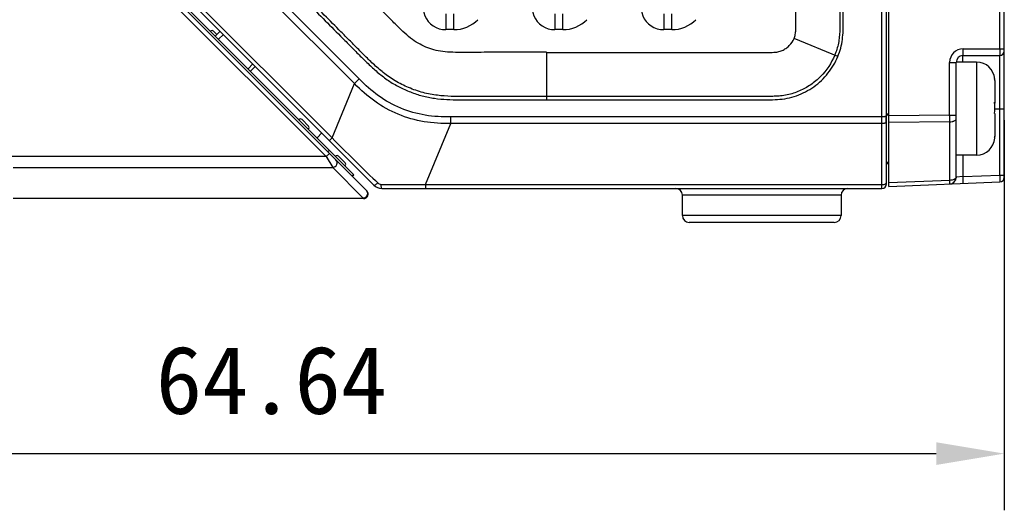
# Model space of a CAD drawing. Header units: millimetres. Extents: x -330 to -25, y 175 to 679.
# Tile 4 of 40: x -177 to -133, y 186 to 208. Entities that reach past the tile are written whole.
import ezdxf

# ---------------------------------------------------------------- set-up
doc = ezdxf.new("R2010")
doc.units = ezdxf.units.MM
doc.header["$LTSCALE"] = 23.1
doc.header["$PDMODE"] = 3
doc.header["$PDSIZE"] = 8
doc.layers.get('0').update_dxf_attribs({"linetype": 'CONTINUOUS'})
doc.layers.get('Defpoints').update_dxf_attribs({"linetype": 'CONTINUOUS'})
for name, color, linetype in [('09_ALL_ROUNDS', 7, 'CONTINUOUS'), ('20_ALL_FEATURES', 7, 'CONTINUOUS'), ('51__DRAFT_DIMS', 7, 'CONTINUOUS')]:
    doc.layers.add(name, color=color, linetype=linetype)
doc.styles.get("Standard").update_dxf_attribs({"font": 'simfang.ttf'})
doc.dimstyles.new('DIMSTYLE_8', dxfattribs={"dimtxt": 3, "dimasz": 3, "dimexe": 2.5, "dimexo": 0.5, "dimgap": 0.75, "dimtad": 1, "dimdsep": 46, "dimtxsty": 'STANDARD', "dimblk": '_FILLED', "dimblk1": '_FILLED', "dimblk2": '_FILLED', "dimcen": 0.09, "dimclrt": 3, "dimazin": 2, "dimtp": 0.3, "dimtm": 0.3, "dimtfac": 1, "dimtofl": 0, "dimtmove": 0, "dimatfit": 3, "dimldrblk": '_FILLED', "dimfxl": 1, "dimtolj": 1, "dimarcsym": 0})

# ---------------------------------------------------------------- blocks, each defined once
blk = doc.blocks.new('_FILLED')
at = {"color": 0, "linetype": 'ByBlock'}
blk.add_solid([(0, 0), (-1, 0.167), (-1, -0.167)], dxfattribs=at)
blk = doc.blocks.new('*D272')
at = {"layer": '51__DRAFT_DIMS', "color": 0, "lineweight": -2}
for p, q in [((-133.277, 203.254), (-133.277, 186.051)), ((-197.916, 201.413), (-197.916, 186.051)), ((-194.916, 188.551), (-136.277, 188.551))]:
    blk.add_line(p, q, dxfattribs=at)
at = {"layer": 'Defpoints', "color": 0}
for p in [(-133.277, 203.754), (-197.916, 201.913), (-133.277, 188.551)]:
    blk.add_point(p, dxfattribs=at)
at = {"layer": '51__DRAFT_DIMS', "color": 0, "linetype": 'ByBlock', "lineweight": -2, "xscale": 3, "yscale": 3, "zscale": 3}
for p, rotation in [((-197.916, 188.551), 180.0000004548), ((-133.277, 188.551), 4.548000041e-07)]:
    blk.add_blockref('_FILLED', p, dxfattribs=dict(at, rotation=rotation))
at = {"layer": '51__DRAFT_DIMS', "color": 3, "insert": (-165.608, 193.301), "char_height": 3, "attachment_point": 2, "rotation": 0, "line_spacing_factor": 0.9}
blk.add_mtext('\\A1;64.64', dxfattribs=at)

msp = doc.modelspace()

# ---------------------------------------------------------------- linework, layer by layer
at = {"layer": '09_ALL_ROUNDS', "color": 7}
for p, q in [((-174.93037, 214.23103), (-161.09189, 200.39256)), ((-138.47682, 200.44696), (-138.47682, 214.41768)), ((-160.73834, 200.24611), (-138.67682, 200.24611)), ((-147.47682, 199.04611), (-147.47682, 199.94611)), ((-140.47682, 199.94611), (-140.47682, 199.04611)), ((-140.77682, 198.74611), (-147.17682, 198.74611))]:
    msp.add_line(p, q, dxfattribs=at)
at = {"layer": '09_ALL_ROUNDS', "color": 4}
for p, q in [((-138.67682, 200.24611), (-138.67682, 214.41768)), ((-161.94153, 204.86562), (-170.45731, 213.3814)), ((-161.73507, 205.07207), (-170.25085, 213.58785)), ((-172.85362, 212.38881), (-162.93412, 202.4693)), ((-161.94153, 204.86562), (-161.73507, 205.07207)), ((-162.93412, 202.4693), (-161.94153, 204.86562)), ((-138.67682, 203.40023), (-157.69889, 203.40023)), ((-157.69889, 203.10826), (-157.69889, 203.40023)), ((-158.81574, 200.41195), (-157.69889, 203.10826)), ((-138.67682, 203.10826), (-157.69889, 203.10826)), ((-162.93412, 202.4693), (-163.05138, 202.35204)), ((-161.02479, 200.58793), (-160.92041, 200.4854)), ((-158.81574, 200.41195), (-138.67682, 200.41195)), ((-158.81574, 200.41195), (-158.81574, 200.24611)), ((-140.47682, 199.94611), (-147.47682, 199.94611)), ((-140.47682, 199.04611), (-147.47682, 199.04611))]:
    msp.add_line(p, q, dxfattribs=at)
for centre, radius, start, end in [((-140.24057, 203.28092), 1.75421, 2.70263, 4.843937), ((-140.20301, 203.28256), 1.71662, 358.374336, 2.707059), ((-140.17425, 203.28181), 1.68785, 355.080803, 355.744752), ((-140.17902, 203.28213), 1.69263, 355.746185, 358.366146), ((-160.77353, 200.63516), 0.20977, 225.555173, 269.484553)]:
    msp.add_arc(centre, radius, start, end, dxfattribs=at)
at = {"layer": '09_ALL_ROUNDS', "color": 7}
for centre, radius, start, end in [((-160.73834, 200.74611), 0.5, 225, 270), ((-138.67682, 200.44611), 0.2, 270, 0), ((-147.77682, 199.94611), 0.3, 0, 90), ((-140.17682, 199.94611), 0.3, 90, 180), ((-147.17682, 199.04611), 0.3, 180, 270), ((-140.77682, 199.04611), 0.3, 270, 0)]:
    msp.add_arc(centre, radius, start, end, dxfattribs=at)
at = {"layer": '09_ALL_ROUNDS', "color": 4}
for points, knots in [([(-157.69889, 203.40023), (-158.074, 203.38936), (-158.82841, 203.43566), (-159.92184, 203.7416), (-160.91127, 204.29849), (-161.47761, 204.79906), (-161.73507, 205.07207)], [0, 0, 0, 0, 0.25004884, 0.50000032, 0.74995101, 1, 1, 1, 1]), ([(-157.69889, 203.10826), (-158.09321, 203.10105), (-158.8862, 203.14365), (-160.03405, 203.47068), (-161.07691, 204.05112), (-161.66785, 204.58165), (-161.94153, 204.86562)], [0, 0, 0, 0, 0.25003554, 0.5, 0.74996441, 1, 1, 1, 1]), ([(-138.56613, 203.40833), (-138.57462, 203.40699), (-138.61131, 203.4021), (-138.64839, 203.4002), (-138.67682, 203.40023)], [0, 0, 0, 0, 0.23206005, 1, 1, 1, 1]), ([(-138.49262, 203.42905), (-138.5021, 203.42377), (-138.52662, 203.41564), (-138.55163, 203.41062), (-138.56613, 203.40833)], [0, 0, 0, 0, 0.42511914, 1, 1, 1, 1]), ([(-138.49262, 203.42905), (-138.49024, 203.43035), (-138.48336, 203.43447), (-138.47682, 203.44188), (-138.47682, 203.44742)], [0, 0, 0, 0, 0.32874072, 1, 1, 1, 1]), ([(-138.56613, 203.11636), (-138.57462, 203.11502), (-138.61131, 203.11013), (-138.64839, 203.10823), (-138.67682, 203.10826)], [0, 0, 0, 0, 0.23206005, 1, 1, 1, 1]), ([(-138.49262, 203.13708), (-138.5021, 203.13179), (-138.52662, 203.12366), (-138.55163, 203.11865), (-138.56613, 203.11636)], [0, 0, 0, 0, 0.42511914, 1, 1, 1, 1]), ([(-138.49262, 203.13708), (-138.49024, 203.13844), (-138.48347, 203.14269), (-138.47682, 203.14999), (-138.47682, 203.1555)], [0, 0, 0, 0, 0.33239391, 1, 1, 1, 1]), ([(-162.93412, 202.4693), (-162.61642, 202.15241), (-161.97909, 201.52617), (-161.34211, 200.8996), (-161.02479, 200.58793)], [0, 0, 0, 0, 0.50220757, 1, 1, 1, 1]), ([(-161.09189, 200.39256), (-161.08675, 200.38741), (-161.06176, 200.38897), (-161.00447, 200.41868), (-160.95538, 200.4557), (-160.92041, 200.4854)], [0, 0, 0, 0, 0.10884188, 0.31424866, 1, 1, 1, 1]), ([(-160.73834, 200.24611), (-160.744, 200.24611), (-160.75455, 200.26696), (-160.76204, 200.3001), (-160.7707, 200.35778), (-160.77396, 200.40094), (-160.77541, 200.4254)], [0, 0, 0, 0, 0.09123251, 0.29429799, 0.60533084, 1, 1, 1, 1]), ([(-160.77541, 200.4254), (-160.61276, 200.42404), (-159.95955, 200.41872), (-159.30632, 200.41257), (-158.81574, 200.41195)], [0, 0, 0, 0, 0.24899988, 1, 1, 1, 1]), ([(-138.67682, 200.41195), (-138.65327, 200.41195), (-138.60843, 200.41536), (-138.54817, 200.43073), (-138.50243, 200.45358), (-138.48211, 200.4777), (-138.47855, 200.48971)], [0, 0, 0, 0, 0.31697042, 0.60226851, 0.83140698, 1, 1, 1, 1])]:
    msp.add_open_spline(points, degree=3, knots=knots, dxfattribs=at)
msp.add_open_spline([(-138.47855, 200.48971), (-138.47743, 200.49349), (-138.47682, 200.49745), (-138.47682, 200.50139)], degree=3, dxfattribs=at)
at = {"layer": '20_ALL_FEATURES', "color": 7}
for p, q in [((-133.27682, 200.7319), (-133.27682, 256.75828)), ((-161.40336, 200.13834), (-175.50337, 214.23834)), ((-138.37682, 200.33319), (-138.37682, 214.41765)), ((-174.51345, 213.38985), (-161.97397, 200.85037)), ((-168.16054, 207.17836), (-168.01912, 207.03694)), ((-167.8777, 207.17836), (-168.08983, 206.96623)), ((-135.10028, 206.10335), (-133.47677, 206.10378)), ((-166.5342, 205.41059), (-166.32206, 205.62273)), ((-135.39886, 200.74203), (-135.4002, 205.80327)), ((-134.5002, 205.81669), (-135.39991, 205.81645)), ((-133.70155, 205.06702), (-133.70155, 205.06624)), ((-133.69999, 204.99741), (-133.69973, 204.04684)), ((-133.70287, 204.03517), (-133.70309, 204.04867)), ((-133.69973, 204.03506), (-133.69972, 203.98681)), ((-133.6996, 203.54699), (-133.69933, 202.5364)), ((-164.26054, 203.27836), (-163.9777, 202.99552)), ((-163.5997, 202.4761), (-163.39313, 202.69379)), ((-133.70086, 202.46678), (-133.70086, 202.46757)), ((-163.04673, 201.92313), (-163.11751, 201.85475)), ((-162.64511, 201.66292), (-162.36227, 201.38009)), ((-134.49912, 201.71669), (-135.39912, 201.71645)), ((-138.47682, 201.34607), (-138.37682, 201.34345)), ((-162.04653, 200.78151), (-161.97397, 200.85037)), ((-138.37682, 200.33319), (-133.46872, 200.53207)), ((-161.54479, 199.79692), (-177.00336, 199.79692))]:
    msp.add_line(p, q, dxfattribs=at)
at = {"layer": '20_ALL_FEATURES', "color": 4}
for p, q in [((-133.46891, 206.40378), (-133.46891, 251.08692)), ((-173.99479, 212.44692), (-163.19479, 201.64692)), ((-157.91967, 207.94611), (-157.91967, 207.24611)), ((-157.56113, 207.24615), (-157.56113, 207.94611)), ((-153.11158, 207.94611), (-153.11158, 207.24611)), ((-152.75304, 207.24611), (-152.75304, 207.94611)), ((-148.30349, 207.94611), (-148.30349, 207.24611)), ((-147.94496, 207.24611), (-147.94496, 207.94611)), ((-157.56113, 207.24615), (-157.91967, 207.24611)), ((-152.75304, 207.24611), (-153.11158, 207.24611)), ((-147.94496, 207.24611), (-148.30349, 207.24611)), ((-167.73317, 207.03383), (-167.9453, 206.8217)), ((-140.62225, 206.06533), (-142.55301, 206.86218)), ((-135.08849, 206.40335), (-133.27682, 206.40378)), ((-153.47684, 206.24594), (-153.47685, 204.15605)), ((-135.1002, 205.81653), (-135.10028, 206.10337)), ((-133.47682, 200.83198), (-133.47677, 206.1038)), ((-166.64454, 205.52093), (-166.4324, 205.73307)), ((-135.68833, 205.80319), (-135.4002, 205.80327)), ((-135.68771, 203.47232), (-135.68833, 205.80319)), ((-134.5002, 205.81669), (-134.49912, 201.71731)), ((-133.70125, 203.75375), (-133.47682, 203.75381)), ((-138.47682, 203.52935), (-138.37682, 203.52935)), ((-138.47638, 203.48463), (-138.37682, 203.48346)), ((-135.68771, 203.47232), (-138.37682, 203.44452)), ((-135.68771, 203.47232), (-135.39958, 203.4724)), ((-135.68754, 203.18037), (-138.37682, 203.15256)), ((-135.68686, 200.59984), (-135.68754, 203.18037)), ((-163.19479, 201.64692), (-177.20336, 201.64692)), ((-163.19479, 201.64692), (-163.05336, 201.78834)), ((-163.19479, 201.64692), (-163.15955, 201.58922)), ((-163.19479, 201.64692), (-162.90744, 201.16801)), ((-135.09887, 200.76626), (-135.09912, 201.71653)), ((-177.00336, 201.16801), (-162.90744, 201.16801)), ((-163.12597, 201.53303), (-163.09405, 201.47905)), ((-161.55744, 199.81801), (-162.90744, 201.16801)), ((-138.47682, 201.40135), (-138.37682, 201.40018)), ((-162.06091, 200.79588), (-161.98849, 200.86489)), ((-135.09887, 200.76626), (-135.39886, 200.74203)), ((-135.39724, 200.74217), (-135.39886, 200.74203)), ((-135.09887, 200.76626), (-133.47682, 200.83198)), ((-135.08672, 200.46651), (-135.09887, 200.76626)), ((-133.47682, 200.83198), (-133.27682, 200.83199)), ((-133.47682, 200.83198), (-133.46872, 200.53207)), ((-135.68686, 200.59984), (-138.37682, 200.49084)), ((-177.00336, 199.81801), (-161.55744, 199.81801)), ((-161.54479, 199.79692), (-161.55744, 199.81801)), ((-161.55456, 199.81312), (-161.55744, 199.81801)), ((-161.54997, 199.80556), (-161.55207, 199.80899)), ((-161.54701, 199.80063), (-161.54829, 199.8028))]:
    msp.add_line(p, q, dxfattribs=at)
for points in [[(-133.47747, 206.04488), (-133.47732, 206.07755), (-133.47708, 206.09723), (-133.47677, 206.1038)], [(-161.54479, 199.79692), (-161.5449, 199.79714), (-161.54531, 199.79782), (-161.54602, 199.79898)]]:
    msp.add_lwpolyline(points, dxfattribs=at)
for centre, radius, start, end in [((-157.91967, 208.24611), 1, 135.00285, 270), ((-153.11158, 208.24611), 1, 135.00285, 270), ((-148.30349, 208.24611), 1, 135.00285, 270), ((-157.56113, 208.74611), 1.5, 270, 315.00285), ((-152.75304, 208.74611), 1.5, 270, 315.00285), ((-147.94496, 208.74611), 1.5, 270, 315.00285), ((-135.0883, 205.80332), 0.60004, 90.018233, 180.012099), ((-167.28726, 203.3076), 31.59997, 359.769302, 0.298664), ((-161.5812, 200.03329), 0.21769, 308.337406, 324.573917)]:
    msp.add_arc(centre, radius, start, end, dxfattribs=at)
at = {"layer": '20_ALL_FEATURES', "color": 7}
for centre, radius, start, end in [((-168.23125, 207.10765), 0.1, 45, 135), ((-135.1002, 205.80335), 0.3, 90.015159, 180.015143), ((-133.47682, 206.30378), 0.2, 270.015159, 0), ((-134.49999, 205.01669), 0.8, 3.606621, 90.015159), ((-134.5303, 204.99721), 0.83031, 0.013479, 5.171001), ((-148.49479, 203.79483), 14.79388, 359.047171, 0.930853), ((-164.33125, 203.20765), 0.1, 45, 135), ((-164.04841, 202.92481), 0.1, 315, 45), ((-134.49933, 202.51669), 0.8, 270.015159, 356.423697), ((-134.52965, 202.54841), 0.83031, 354.859317, 0.016839), ((-134.53, 202.53616), 0.83066, 355.70343, 0.016467), ((-162.71582, 201.59222), 0.1, 45, 135), ((-162.43298, 201.30937), 0.1, 315, 45), ((-135.69886, 200.74195), 0.3, 272.320276, 0.015158), ((-133.47682, 200.7319), 0.2, 272.320276, 0), ((-161.54479, 199.99692), 0.2, 270, 45)]:
    msp.add_arc(centre, radius, start, end, dxfattribs=at)
at = {"layer": '20_ALL_FEATURES', "color": 4}
for points, knots in [([(-171.16698, 228.74611), (-171.16709, 228.01383), (-171.16752, 226.54927), (-171.16621, 224.71857), (-171.16506, 223.25402), (-171.16472, 222.1556), (-171.16539, 221.05718), (-171.16723, 220.14183), (-171.16981, 219.40955), (-171.1721, 218.67733), (-171.18235, 217.94481), (-171.14568, 217.21318), (-171.07708, 216.66725), (-170.93734, 216.13454), (-170.7393, 215.62156), (-170.53588, 215.21053), (-170.34315, 214.8989), (-170.1302, 214.60073), (-169.83566, 214.24968), (-169.45898, 213.84984), (-169.06949, 213.46259), (-168.67887, 213.07652), (-168.28966, 212.68904), (-167.77009, 212.17301), (-167.12148, 211.52713), (-166.34363, 210.75158), (-165.56651, 209.9753), (-164.79004, 209.19837), (-164.01427, 208.42074), (-163.23916, 207.64246), (-162.5938, 206.99333), (-162.0777, 206.47383), (-161.69221, 206.08265), (-161.30049, 205.69757), (-160.89284, 205.32927), (-160.45828, 204.99172), (-159.9825, 204.71434), (-159.47965, 204.49184), (-159.04505, 204.34535), (-158.68838, 204.26143), (-158.32695, 204.20133), (-157.87048, 204.16092), (-157.3213, 204.14644), (-156.77208, 204.15163), (-156.2229, 204.15662), (-155.49061, 204.15777), (-154.57526, 204.15776), (-153.84299, 204.15632), (-153.47685, 204.15605)], [0, 0, 0, 0, 0.0625007, 0.12500139, 0.15625174, 0.18750209, 0.21875244, 0.25000278, 0.26562797, 0.28125314, 0.31250251, 0.32812725, 0.34375068, 0.35937231, 0.37499694, 0.39062007, 0.39843388, 0.40624808, 0.42187292, 0.43749825, 0.45312346, 0.4687487, 0.48437385, 0.49999903, 0.53124938, 0.56249973, 0.59375008, 0.62500043, 0.65625077, 0.68750112, 0.71875149, 0.73437664, 0.75000178, 0.76562722, 0.78125205, 0.79687604, 0.81249777, 0.82812234, 0.84374557, 0.85155971, 0.8593735, 0.87499854, 0.89062362, 0.90624898, 0.92187408, 0.93749933, 0.96874965, 1, 1, 1, 1]), ([(-153.4768, 204.30413), (-153.82461, 204.30438), (-154.51948, 204.30518), (-155.3874, 204.30657), (-156.08008, 204.30427), (-156.60184, 204.30259), (-157.13616, 204.29499), (-157.69868, 204.30119), (-158.30055, 204.34068), (-158.93474, 204.45604), (-159.56078, 204.68035), (-160.15414, 204.96852), (-160.67246, 205.33419), (-161.1194, 205.73029), (-161.52285, 206.12191), (-161.89851, 206.50403), (-162.26765, 206.87443), (-162.75671, 207.36751), (-163.36979, 207.98318), (-164.10556, 208.72204), (-164.84185, 209.45976), (-165.57883, 210.19692), (-166.31643, 210.93355), (-167.0547, 211.66942), (-167.67005, 212.28252), (-168.16321, 212.7721), (-168.53278, 213.13974), (-168.90544, 213.50913), (-169.29, 213.88946), (-169.68538, 214.30344), (-170.08071, 214.76602), (-170.4293, 215.30295), (-170.69954, 215.90315), (-170.90341, 216.53106), (-170.99488, 217.16032), (-171.0251, 217.75155), (-171.02922, 218.30587), (-171.02372, 218.83834), (-171.02145, 219.53488), (-171.01804, 220.40291), (-171.01728, 221.44446), (-171.01658, 222.48686), (-171.01722, 223.52948), (-171.01841, 224.9204), (-171.01932, 226.65932), (-171.01924, 228.05052), (-171.01913, 228.74611)], [0, 0, 0, 0, 0.0298853, 0.05970661, 0.0745748, 0.08940305, 0.10453819, 0.12048963, 0.13772984, 0.15631846, 0.17565542, 0.19469432, 0.21282618, 0.22995114, 0.2459719, 0.26113134, 0.27599224, 0.29090451, 0.32080396, 0.35064805, 0.38049893, 0.4103612, 0.44021361, 0.47006904, 0.49992618, 0.51485073, 0.5297784, 0.54471693, 0.55993667, 0.57624962, 0.59389917, 0.61214813, 0.63103013, 0.65031806, 0.66866968, 0.68547043, 0.70116844, 0.71629172, 0.73122515, 0.76101766, 0.79087676, 0.82071926, 0.8505851, 0.88046243, 0.94023229, 1, 1, 1, 1]), ([(-153.47684, 206.24774), (-153.82445, 206.24802), (-154.52049, 206.24952), (-155.56631, 206.25005), (-156.43607, 206.24699), (-157.11952, 206.23908), (-157.60046, 206.24394), (-158.04062, 206.27015), (-158.4383, 206.34434), (-158.799, 206.47538), (-159.15091, 206.6406), (-159.48904, 206.87947), (-159.82094, 207.17857), (-160.16658, 207.51446), (-160.64567, 207.99956), (-161.25673, 208.6155), (-161.99315, 209.3561), (-162.73, 210.09526), (-163.71346, 211.08045), (-164.69785, 212.06459), (-165.68358, 213.04723), (-166.42334, 213.78389), (-167.04026, 214.39712), (-167.53201, 214.88448), (-167.88929, 215.23806), (-168.21546, 215.57874), (-168.50302, 215.90667), (-168.72437, 216.24981), (-168.88039, 216.60562), (-169.00335, 216.97429), (-169.06086, 217.38262), (-169.08201, 217.83359), (-169.08525, 218.32292), (-169.07997, 218.83362), (-169.0783, 219.35365), (-169.07635, 219.87628), (-169.07416, 220.57293), (-169.07353, 221.44333), (-169.07263, 222.83502), (-169.07455, 224.57402), (-169.07555, 226.66021), (-169.07549, 228.0508), (-169.07538, 228.74611)], [0, 0, 0, 0, 0.03272794, 0.06553398, 0.0984669, 0.11461814, 0.12988471, 0.14374741, 0.15609105, 0.16780786, 0.17979377, 0.19258763, 0.20660571, 0.22183446, 0.23796224, 0.2707975, 0.30352416, 0.33629671, 0.36906424, 0.43458871, 0.46735267, 0.50011101, 0.5328833, 0.54925026, 0.56529831, 0.58020436, 0.59366132, 0.60630156, 0.61846098, 0.63016561, 0.64277228, 0.65712416, 0.67266741, 0.68883469, 0.70521153, 0.72162965, 0.73804187, 0.77080325, 0.80358016, 0.86907248, 0.93453494, 1, 1, 1, 1]), ([(-142.55301, 206.86218), (-142.54103, 206.89073), (-142.52091, 206.94945), (-142.49719, 207.03931), (-142.48111, 207.13106), (-142.47703, 207.22401), (-142.4754, 207.3169), (-142.47453, 207.44081), (-142.47451, 207.59568), (-142.47457, 207.78154), (-142.47465, 208.02934), (-142.47479, 208.3391), (-142.47493, 208.7108), (-142.47496, 209.20641), (-142.47452, 209.82592), (-142.47288, 210.44543), (-142.47054, 210.94104), (-142.46822, 211.31274), (-142.46524, 211.68443), (-142.4616, 212.05612), (-142.45792, 212.36586), (-142.45469, 212.61364), (-142.45229, 212.7685), (-142.45103, 212.8924), (-142.45108, 212.98533), (-142.45299, 213.07826), (-142.45823, 213.17106), (-142.47093, 213.24787), (-142.49065, 213.30678), (-142.51065, 213.34881), (-142.53244, 213.38986), (-142.5561, 213.4472), (-142.58016, 213.5209), (-142.61883, 213.60547), (-142.65887, 213.6895), (-142.68289, 213.77979), (-142.7302, 213.8608), (-142.78938, 213.93248), (-142.85287, 214.00036), (-142.91814, 214.0665), (-143.00647, 214.1534), (-143.11793, 214.26093), (-143.29572, 214.43355), (-143.51752, 214.64978), (-143.78288, 214.91006), (-144.04762, 215.17099), (-144.31181, 215.43246), (-144.66354, 215.78162), (-145.10242, 216.21886), (-145.62953, 216.7431), (-146.06855, 217.18019), (-146.4238, 217.52581), (-146.68028, 217.79494), (-146.87965, 218.03262), (-147.02122, 218.23627), (-147.14597, 218.45067), (-147.27387, 218.73339), (-147.3941, 219.08615), (-147.45601, 219.45394), (-147.4799, 219.82508), (-147.48408, 220.19684), (-147.48064, 220.56852), (-147.48002, 220.94023), (-147.47829, 221.43584), (-147.47715, 222.05535), (-147.47621, 222.79876), (-147.47584, 223.54218), (-147.47583, 224.53339), (-147.47642, 225.77242), (-147.47737, 227.25925), (-147.47704, 228.25047), (-147.47701, 228.74607)], [0, 0, 0, 0, 0.00390508, 0.00781091, 0.01171609, 0.01562234, 0.01952853, 0.02343491, 0.03124759, 0.03906029, 0.04687298, 0.06249837, 0.07812376, 0.09374915, 0.12499993, 0.15625071, 0.1718761, 0.18750148, 0.20312687, 0.21875226, 0.23437765, 0.24219034, 0.25000304, 0.25390937, 0.25781585, 0.26172191, 0.26562958, 0.26953538, 0.27149127, 0.27344449, 0.27539784, 0.2773498, 0.28125818, 0.28516371, 0.28906916, 0.29297499, 0.29687547, 0.30078024, 0.30468637, 0.30859267, 0.31249901, 0.3203117, 0.3281244, 0.34374978, 0.35937517, 0.37500056, 0.39062594, 0.40625133, 0.43750211, 0.46875289, 0.50000365, 0.51562903, 0.53125332, 0.54687608, 0.55468994, 0.56250366, 0.57812558, 0.59374616, 0.60936563, 0.62499118, 0.64061606, 0.6562414, 0.67186682, 0.6874922, 0.71874298, 0.74999376, 0.78124454, 0.81249532, 0.87499688, 0.93749844, 1, 1, 1, 1]), ([(-145.53533, 228.74611), (-145.53533, 228.24318), (-145.53532, 227.23821), (-145.53506, 225.98221), (-145.53487, 224.9778), (-145.5348, 224.22353), (-145.53483, 223.46766), (-145.53502, 222.70947), (-145.53533, 222.07589), (-145.53568, 221.56733), (-145.53601, 221.18443), (-145.53638, 220.80042), (-145.53677, 220.47967), (-145.53705, 220.22338), (-145.53743, 220.03972), (-145.53649, 219.88016), (-145.53364, 219.75365), (-145.52176, 219.65164), (-145.4998, 219.55812), (-145.47122, 219.4632), (-145.43121, 219.37032), (-145.38343, 219.28439), (-145.30755, 219.16722), (-145.15051, 219.00574), (-144.92562, 218.78259), (-144.66562, 218.52356), (-144.40248, 218.26084), (-144.05421, 217.91253), (-143.62291, 217.4806), (-143.11055, 216.96791), (-142.60539, 216.46482), (-142.18645, 216.04972), (-141.81838, 215.69038), (-141.48946, 215.33501), (-141.19771, 214.97224), (-140.99566, 214.62713), (-140.86964, 214.36113), (-140.75957, 214.08879), (-140.66752, 213.80817), (-140.60126, 213.51521), (-140.56253, 213.21672), (-140.54108, 212.932), (-140.5306, 212.68186), (-140.52712, 212.47099), (-140.52867, 212.22832), (-140.53085, 211.93581), (-140.53336, 211.46302), (-140.53551, 210.8632), (-140.53647, 210.13709), (-140.53603, 209.40785), (-140.53466, 208.80151), (-140.53292, 208.3204), (-140.53158, 207.96466), (-140.52959, 207.66768), (-140.52937, 207.41557), (-140.5362, 207.19003), (-140.55302, 206.92988), (-140.5896, 206.65224), (-140.66001, 206.37973), (-140.72448, 206.20654), (-140.75933, 206.12152)], [0, 0, 0, 0, 0.0615615, 0.12301269, 0.15374056, 0.18450657, 0.21533822, 0.24626363, 0.27731219, 0.29289191, 0.30851351, 0.32418071, 0.33989719, 0.34777507, 0.35555159, 0.36237692, 0.36730948, 0.37103245, 0.37492257, 0.3790526, 0.38315262, 0.38727155, 0.39107868, 0.40020317, 0.41469991, 0.42992773, 0.44510512, 0.46022028, 0.49021657, 0.51982196, 0.54894186, 0.57748197, 0.59201777, 0.61189208, 0.63675504, 0.64878013, 0.66075629, 0.67275614, 0.68471655, 0.69686641, 0.70945997, 0.72152349, 0.7318089, 0.74010098, 0.74733564, 0.76151228, 0.77590787, 0.80520713, 0.83493386, 0.86478807, 0.89446971, 0.90915204, 0.9236787, 0.93801515, 0.94550501, 0.95453581, 0.96563017, 0.97740867, 0.98875323, 1, 1, 1, 1]), ([(-140.62225, 206.06533), (-140.57304, 206.18538), (-140.4847, 206.43069), (-140.41248, 206.81434), (-140.38504, 207.20162), (-140.37992, 207.58733), (-140.38369, 207.9717), (-140.38521, 208.48315), (-140.38741, 209.12241), (-140.38824, 209.88952), (-140.38767, 210.65661), (-140.38564, 211.29576), (-140.38306, 211.80714), (-140.38045, 212.19105), (-140.37705, 212.57599), (-140.39812, 213.09044), (-140.45411, 213.60726), (-140.60564, 214.1029), (-140.75148, 214.46299), (-140.92489, 214.81125), (-141.13986, 215.13567), (-141.38501, 215.43598), (-141.64381, 215.72281), (-141.91645, 215.99468), (-142.28222, 216.35286), (-142.73553, 216.80351), (-143.27845, 217.34541), (-143.8205, 217.88831), (-144.27251, 218.3405), (-144.58926, 218.6568), (-144.77068, 218.83709), (-144.90662, 218.97226), (-145.04107, 219.1071), (-145.15228, 219.21752), (-145.2282, 219.31483), (-145.29062, 219.41809), (-145.35086, 219.55747), (-145.38862, 219.73802), (-145.38834, 219.92516), (-145.38885, 220.11523), (-145.38886, 220.37083), (-145.3883, 220.69042), (-145.38796, 221.07403), (-145.38761, 221.45764), (-145.38724, 221.96912), (-145.3869, 222.60846), (-145.38669, 223.37568), (-145.38664, 224.14289), (-145.38671, 224.9101), (-145.38689, 225.93304), (-145.38716, 227.21171), (-145.38718, 228.23464), (-145.38717, 228.74611)], [0, 0, 0, 0, 0.01584554, 0.03173111, 0.04750212, 0.06321286, 0.07883142, 0.09444591, 0.12567466, 0.15690301, 0.18813081, 0.21935783, 0.23496114, 0.25058369, 0.26624998, 0.2819557, 0.31349455, 0.32932232, 0.34509683, 0.36091124, 0.37674814, 0.39250891, 0.40822011, 0.42390966, 0.43952083, 0.47074421, 0.50197171, 0.53320281, 0.56443722, 0.58005561, 0.58787091, 0.59567417, 0.60346524, 0.61113679, 0.61478279, 0.61850573, 0.62584869, 0.63321567, 0.64084959, 0.64864372, 0.65644389, 0.67206027, 0.68767666, 0.70329304, 0.7189094, 0.75014207, 0.78137467, 0.81260719, 0.84383958, 0.87507184, 0.93753597, 1, 1, 1, 1]), ([(-153.47684, 206.24594), (-152.9609, 206.24607), (-151.9295, 206.24623), (-150.38441, 206.24596), (-149.09892, 206.24601), (-148.07226, 206.24623), (-147.3019, 206.24636), (-146.52929, 206.24637), (-145.8834, 206.24622), (-145.36447, 206.24596), (-144.9732, 206.24568), (-144.58028, 206.24532), (-144.25174, 206.24492), (-143.98798, 206.24457), (-143.79277, 206.2442), (-143.61358, 206.24415), (-143.46732, 206.24546), (-143.35544, 206.25115), (-143.26271, 206.26827), (-143.17216, 206.29232), (-143.05078, 206.33636), (-142.90944, 206.41581), (-142.7115, 206.57918), (-142.60239, 206.74458), (-142.55301, 206.86218)], [0, 0, 0, 0, 0.13852041, 0.27691186, 0.4148249, 0.48365085, 0.55254954, 0.62164995, 0.69108106, 0.72596093, 0.76097184, 0.79612992, 0.83145128, 0.84917823, 0.86694543, 0.88386221, 0.89728107, 0.90622873, 0.91388515, 0.92254725, 0.93136203, 0.94849483, 0.96575741, 1, 1, 1, 1]), ([(-135.10028, 206.10335), (-135.09966, 206.10335), (-135.09865, 206.10594), (-135.09776, 206.10982), (-135.09665, 206.11726), (-135.0951, 206.13202), (-135.09339, 206.15713), (-135.0917, 206.19391), (-135.0903, 206.23881), (-135.08886, 206.30951), (-135.08848, 206.36508), (-135.08849, 206.40335)], [0, 0, 0, 0, 0.00618049, 0.02106349, 0.04510885, 0.07824589, 0.17072286, 0.29479165, 0.44590418, 0.61840219, 1, 1, 1, 1]), ([(-133.46891, 206.40378), (-133.4689, 206.36547), (-133.46915, 206.30986), (-133.47012, 206.23912), (-133.47105, 206.19423), (-133.47219, 206.15751), (-133.47329, 206.13237), (-133.47438, 206.11772), (-133.47501, 206.11015), (-133.47579, 206.10659), (-133.47622, 206.10378), (-133.47677, 206.10378)], [0, 0, 0, 0, 0.38263526, 0.55530737, 0.70661763, 0.83075205, 0.92301868, 0.95606876, 0.97997107, 0.99455074, 1, 1, 1, 1]), ([(-153.47685, 204.15605), (-152.9109, 204.15627), (-151.77901, 204.15641), (-150.36413, 204.15572), (-149.23222, 204.156), (-148.38329, 204.15646), (-147.53437, 204.157), (-146.68548, 204.15714), (-145.83661, 204.1568), (-144.98774, 204.15475), (-144.2802, 204.15405), (-143.71306, 204.14772), (-143.28572, 204.16114), (-142.85706, 204.20623), (-142.44084, 204.32482), (-142.04495, 204.49818), (-141.67551, 204.72268), (-141.34199, 204.99827), (-140.95383, 205.42291), (-140.73101, 205.8), (-140.6223, 206.06535)], [0, 0, 0, 0, 0.12450924, 0.2490202, 0.31127676, 0.3735328, 0.4357873, 0.49804042, 0.56029212, 0.62254232, 0.68479161, 0.71595915, 0.74730351, 0.77884663, 0.81049765, 0.84208136, 0.87368832, 0.90529442, 0.93691276, 1, 1, 1, 1]), ([(-140.75923, 206.12148), (-140.90207, 205.77301), (-141.22612, 205.2869), (-141.80809, 204.80038), (-142.30922, 204.52865), (-142.76393, 204.37711), (-143.1407, 204.32361), (-143.40948, 204.30572), (-143.64642, 204.29857), (-143.91533, 204.2988), (-144.35897, 204.30148), (-144.99172, 204.30313), (-145.75534, 204.30462), (-146.5238, 204.30512), (-147.55416, 204.30508), (-148.84415, 204.3041), (-150.39093, 204.30377), (-151.93492, 204.30447), (-152.96299, 204.3043), (-153.4768, 204.3041)], [0, 0, 0, 0, 0.08396343, 0.12610375, 0.16832455, 0.21032896, 0.23214985, 0.25300243, 0.27036533, 0.28498997, 0.3129523, 0.36927499, 0.42605765, 0.48319954, 0.54059987, 0.65577246, 0.77079726, 0.88544867, 1, 1, 1, 1]), ([(-133.47682, 203.75381), (-133.4513, 203.7539), (-133.41422, 203.75409), (-133.36717, 203.75413), (-133.33704, 203.75442), (-133.31308, 203.75484), (-133.29344, 203.75595), (-133.2847, 203.7547), (-133.27682, 203.75516), (-133.27682, 203.75381)], [0, 0, 0, 0, 0.38233453, 0.55512927, 0.70645765, 0.83064824, 0.92305331, 0.97987666, 1, 1, 1, 1]), ([(-135.68754, 203.18037), (-135.65031, 203.18104), (-135.59603, 203.18627), (-135.5276, 203.2037), (-135.46001, 203.22838), (-135.39953, 203.27294), (-135.39954, 203.31465)], [0, 0, 0, 0, 0.33359518, 0.4871425, 0.62621814, 1, 1, 1, 1]), ([(-162.90744, 201.16801), (-162.87008, 201.17109), (-162.79554, 201.19986), (-162.73407, 201.27746), (-162.71418, 201.35089), (-162.71508, 201.42408), (-162.74107, 201.47605), (-162.76602, 201.50099)], [0, 0, 0, 0, 0.25337485, 0.51018903, 0.63731875, 0.76151182, 1, 1, 1, 1]), ([(-135.39886, 200.74203), (-135.39886, 200.72291), (-135.42059, 200.67895), (-135.4876, 200.63691), (-135.57938, 200.60785), (-135.64959, 200.60054), (-135.68686, 200.59984)], [0, 0, 0, 0, 0.16655944, 0.38961983, 0.67521829, 1, 1, 1, 1]), ([(-135.68671, 200.44219), (-135.68575, 200.44223), (-135.68609, 200.4478), (-135.6848, 200.45417), (-135.68495, 200.46845), (-135.68468, 200.48627), (-135.68492, 200.5093), (-135.68548, 200.54756), (-135.68625, 200.57825), (-135.68686, 200.59984)], [0, 0, 0, 0, 0.01839124, 0.07017012, 0.154915, 0.27124423, 0.41694071, 0.58959172, 1, 1, 1, 1]), ([(-161.55744, 199.81801), (-161.52752, 199.82048), (-161.48752, 199.83347), (-161.45422, 199.85619), (-161.44617, 199.86255)], [0, 0, 0, 0, 0.7454029, 1, 1, 1, 1]), ([(-161.36529, 200.02016), (-161.36463, 200.04432), (-161.37252, 200.09288), (-161.39933, 200.13431), (-161.41602, 200.15099)], [0, 0, 0, 0, 0.50602452, 1, 1, 1, 1]), ([(-161.40382, 199.90711), (-161.3979, 199.91545), (-161.37703, 199.94977), (-161.36611, 199.99027), (-161.36529, 200.02016)], [0, 0, 0, 0, 0.25479198, 1, 1, 1, 1])]:
    msp.add_open_spline(points, degree=3, knots=knots, dxfattribs=at)
at = {"layer": '20_ALL_FEATURES', "color": 7}
for points in [[(-133.70336, 205.07205), (-133.70226, 205.07065), (-133.70168, 205.06879), (-133.70157, 205.06702)], [(-133.70086, 202.46757), (-133.70086, 202.4698), (-133.7015, 202.47212), (-133.70268, 202.47401)]]:
    msp.add_open_spline(points, degree=3, dxfattribs=at)
for points, knots in [([(-133.70309, 204.04867), (-133.70223, 204.04844), (-133.7011, 204.04814), (-133.69973, 204.04726), (-133.69973, 204.04684)], [0, 0, 0, 0, 0.68334736, 1, 1, 1, 1]), ([(-133.6996, 203.54699), (-133.6996, 203.54741), (-133.70096, 203.54829), (-133.7021, 203.54859), (-133.70296, 203.54882)], [0, 0, 0, 0, 0.31665264, 1, 1, 1, 1])]:
    msp.add_open_spline(points, degree=3, knots=knots, dxfattribs=at)

# ---------------------------------------------------------------- dimensions: what is measured, and where the dimension line sits
at = {"layer": '51__DRAFT_DIMS', "color": 4}
dim = msp.add_linear_dim(base=(-133.27686, 188.55131), p1=(-197.91578, 201.91295), p2=(-133.27686, 203.75381), angle=0, dimstyle='DIMSTYLE_8', dxfattribs=at)
dim.commit()
dim.dimension.update_dxf_attribs({"geometry": '*D272', "text_midpoint": (-165.60804, 188.55131), "dimtype": 160})

doc.saveas('drawing.dxf')
